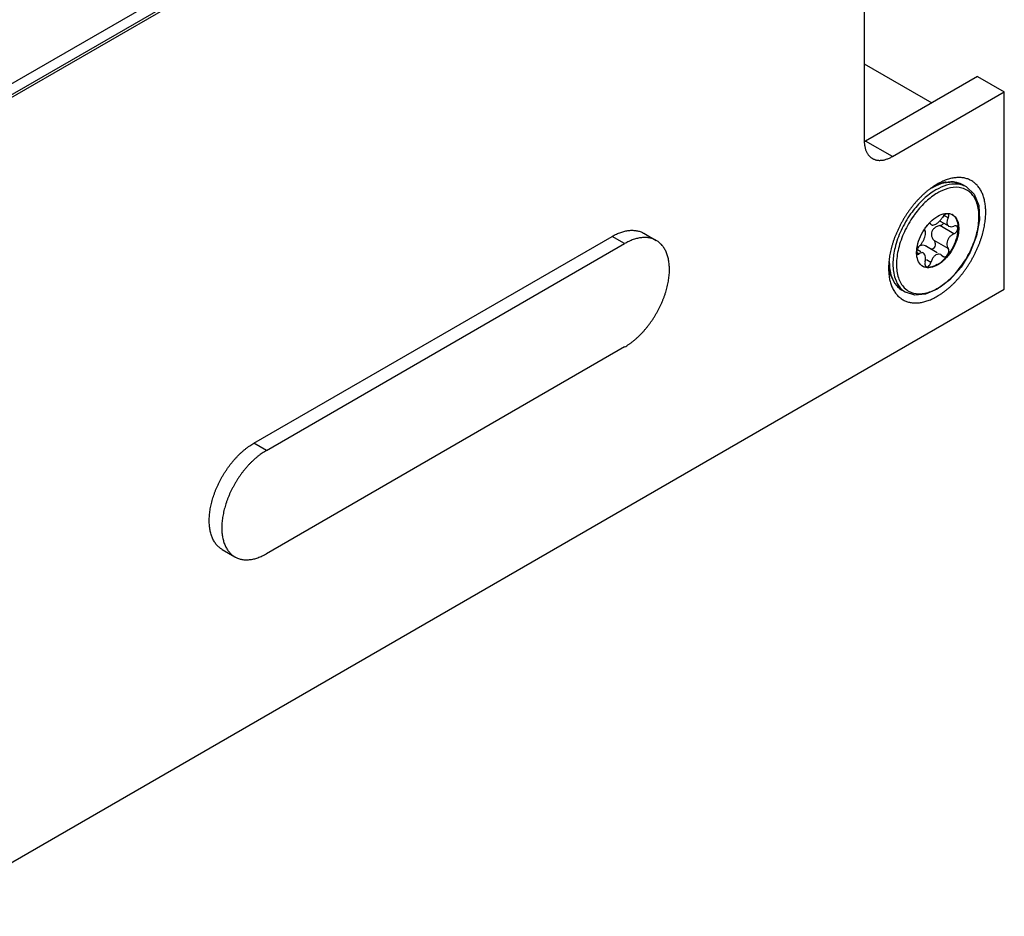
# Model space of a CAD drawing. Header units: inches. Extents: x 0 to 34, y 0 to 22.
# Tile 19 of 46: x 7.9 to 9.5, y 12.4 to 13.9. Entities that reach past the tile are written whole.
import ezdxf

# ---------------------------------------------------------------- set-up
doc = ezdxf.new("R2010")
doc.units = ezdxf.units.IN
doc.header["$LTSCALE"] = 1.87
doc.header["$MEASUREMENT"] = 0
doc.layers.get('0').update_dxf_attribs({"linetype": 'CONTINUOUS'})

msp = doc.modelspace()

# ---------------------------------------------------------------- linework, layer by layer
at = {"color": 7, "linetype": 'CONTINUOUS'}
for p, q in [((6.496, 12.9308), (9.2269, 14.5075)), ((6.4996, 12.9287), (9.2304, 14.5055)), ((9.2304, 14.5055), (9.2304, 13.66)), ((6.5158, 12.9594), (9.1222, 14.4643)), ((9.2304, 13.7809), (9.3372, 13.7193)), ((9.4093, 13.7609), (9.2325, 13.6588)), ((9.4093, 13.7609), (9.4517, 13.7364)), ((9.275, 13.6343), (9.4517, 13.7364)), ((9.4517, 13.4245), (9.4517, 13.7364)), ((9.342, 13.5876), (9.3544, 13.5928)), ((9.3544, 13.5928), (9.3715, 13.5943)), ((9.3715, 13.5943), (9.3861, 13.5897)), ((9.3457, 13.5907), (9.3457, 13.5906)), ((9.3918, 13.5864), (9.3861, 13.5897)), ((9.3505, 13.5321), (9.3607, 13.5262)), ((9.3358, 13.5277), (9.3352, 13.5283)), ((9.3356, 13.5273), (9.337, 13.5264)), ((9.3358, 13.5277), (9.337, 13.5264)), ((8.2666, 13.1815), (8.8323, 13.5082)), ((8.8823, 13.5131), (8.9021, 13.5017)), ((8.2864, 13.1701), (8.8521, 13.4967)), ((9.3138, 13.4877), (9.3197, 13.4843)), ((9.3287, 13.4925), (9.3459, 13.4826)), ((9.3229, 13.4824), (9.3238, 13.4819)), ((9.3519, 13.4791), (9.355, 13.4765)), ((9.2787, 13.4336), (9.2714, 13.4491)), ((9.3655, 13.4394), (9.3457, 13.4245)), ((7.7363, 12.434), (9.4517, 13.4245)), ((9.29, 13.4233), (9.2787, 13.4336)), ((9.2957, 13.42), (9.29, 13.4233)), ((9.3457, 13.4245), (9.3274, 13.4168)), ((8.8521, 13.3334), (8.2864, 13.0068)), ((8.2166, 13.0133), (8.2364, 13.0019))]:
    msp.add_line(p, q, dxfattribs=at)
at = {"color": 9, "linetype": 'CONTINUOUS'}
for p, q in [((9.275, 13.6343), (9.2325, 13.6588)), ((9.3631, 13.5373), (9.3559, 13.5415)), ((9.3358, 13.5277), (9.3351, 13.5281)), ((9.3722, 13.5122), (9.3498, 13.5251)), ((8.8521, 13.4967), (8.8323, 13.5082)), ((9.3631, 13.4888), (9.3408, 13.5017)), ((9.3175, 13.4806), (9.3138, 13.4828)), ((9.3358, 13.4669), (9.3288, 13.4709)), ((8.2864, 13.1701), (8.2666, 13.1815))]:
    msp.add_line(p, q, dxfattribs=at)
at = {"color": 7, "linetype": 'CONTINUOUS'}
for points in [[(9.3918, 13.5864), (9.404, 13.5747), (9.4113, 13.5567), (9.4126, 13.5341), (9.408, 13.509), (9.398, 13.4834), (9.3834, 13.4596), (9.3655, 13.4394)], [(9.3274, 13.4168), (9.3103, 13.4154), (9.2957, 13.42)]]:
    msp.add_lwpolyline(points, dxfattribs=at)
for points, knots in [([(9.2304, 13.66), (9.2304, 13.6591), (9.2305, 13.6573), (9.2306, 13.6547), (9.231, 13.6521), (9.2314, 13.6496), (9.232, 13.6472), (9.2327, 13.645), (9.2335, 13.6428), (9.2345, 13.6408), (9.2356, 13.6389), (9.2368, 13.6372), (9.2381, 13.6356), (9.2395, 13.6341), (9.241, 13.6328), (9.2423, 13.6319), (9.2432, 13.6314), (9.2435, 13.6312)], [0, 0, 0, 0, 0.0829, 0.163526, 0.241738, 0.317618, 0.391212, 0.46248, 0.531613, 0.598731, 0.663918, 0.727479, 0.789628, 0.850571, 0.910716, 0.970349, 1, 1, 1, 1]), ([(9.2435, 13.6312), (9.2437, 13.631), (9.2446, 13.6306), (9.2461, 13.6299), (9.248, 13.6292), (9.25, 13.6287), (9.252, 13.6284), (9.2541, 13.6282), (9.2563, 13.6283), (9.2585, 13.6284), (9.2608, 13.6288), (9.2631, 13.6293), (9.2654, 13.63), (9.2678, 13.6308), (9.2702, 13.6318), (9.2726, 13.633), (9.2742, 13.6339), (9.275, 13.6343)], [0, 0, 0, 0, 0.029753, 0.089377, 0.149515, 0.21045, 0.272592, 0.336147, 0.401327, 0.468438, 0.537565, 0.608826, 0.682413, 0.758286, 0.83649, 0.917109, 1, 1, 1, 1]), ([(9.3704, 13.6002), (9.3692, 13.6), (9.3669, 13.5995), (9.3634, 13.5985), (9.3599, 13.5974), (9.3564, 13.596), (9.3528, 13.5944), (9.3492, 13.5926), (9.3469, 13.5913), (9.3457, 13.5907)], [0, 0, 0, 0, 0.131595, 0.266724, 0.405625, 0.548357, 0.694985, 0.845673, 1, 1, 1, 1]), ([(9.377, 13.601), (9.3759, 13.6009), (9.3737, 13.6007), (9.3715, 13.6004), (9.3704, 13.6002)], [0, 0, 0, 0, 0.494091, 1, 1, 1, 1]), ([(9.3925, 13.5993), (9.3915, 13.5996), (9.3896, 13.6001), (9.3866, 13.6007), (9.3835, 13.601), (9.3803, 13.6011), (9.3781, 13.6011), (9.377, 13.601)], [0, 0, 0, 0, 0.19259, 0.388282, 0.587723, 0.791527, 1, 1, 1, 1]), ([(9.4075, 13.5902), (9.4068, 13.5909), (9.4054, 13.5922), (9.403, 13.5941), (9.4006, 13.5957), (9.398, 13.5971), (9.3962, 13.5979), (9.3953, 13.5983)], [0, 0, 0, 0, 0.2021, 0.402318, 0.601466, 0.800392, 1, 1, 1, 1]), ([(9.3279, 13.578), (9.3267, 13.577), (9.3244, 13.5749), (9.3222, 13.5728), (9.3211, 13.5717)], [0, 0, 0, 0, 0.495896, 1, 1, 1, 1]), ([(9.3385, 13.5861), (9.3385, 13.5861), (9.3373, 13.5853), (9.3361, 13.5844), (9.3349, 13.5836)], [0, 0, 0, 0, 0.013224, 1, 1, 1, 1]), ([(9.3457, 13.5906), (9.3445, 13.5899), (9.342, 13.5885), (9.3397, 13.5869), (9.3385, 13.5861)], [0, 0, 0, 0, 0.498673, 1, 1, 1, 1]), ([(9.3634, 13.4261), (9.3646, 13.4271), (9.3669, 13.4292), (9.3703, 13.4324), (9.3737, 13.4357), (9.377, 13.4393), (9.3803, 13.4429), (9.3834, 13.4467), (9.3865, 13.4507), (9.3896, 13.4547), (9.3925, 13.4588), (9.3953, 13.4631), (9.398, 13.4674), (9.4005, 13.4718), (9.403, 13.4762), (9.4053, 13.4807), (9.4075, 13.4853), (9.4096, 13.4899), (9.4115, 13.4945), (9.4133, 13.4992), (9.4149, 13.5038), (9.4164, 13.5085), (9.4177, 13.5131), (9.4189, 13.5177), (9.4199, 13.5222), (9.4207, 13.5268), (9.4214, 13.5312), (9.4219, 13.5356), (9.4222, 13.5399), (9.4224, 13.5442), (9.4224, 13.5483), (9.4222, 13.5524), (9.4219, 13.5563), (9.4214, 13.5602), (9.4207, 13.5638), (9.4199, 13.5674), (9.4189, 13.5708), (9.4178, 13.5741), (9.4165, 13.5772), (9.415, 13.5801), (9.4134, 13.5829), (9.4116, 13.5855), (9.4096, 13.588), (9.4083, 13.5895), (9.4075, 13.5902)], [0, 0, 0, 0, 0.024818, 0.050046, 0.075712, 0.101845, 0.128404, 0.155271, 0.182348, 0.209577, 0.236898, 0.2643, 0.291755, 0.319211, 0.346677, 0.374117, 0.401482, 0.428767, 0.455916, 0.482869, 0.509566, 0.535924, 0.561886, 0.587457, 0.612629, 0.637402, 0.661759, 0.685669, 0.709134, 0.732115, 0.754567, 0.776494, 0.797865, 0.818664, 0.838913, 0.858613, 0.877783, 0.89646, 0.914676, 0.932483, 0.949895, 0.966923, 0.983608, 1, 1, 1, 1]), ([(9.3211, 13.5717), (9.3199, 13.5706), (9.3177, 13.5684), (9.3143, 13.5649), (9.3111, 13.5612), (9.3079, 13.5574), (9.3048, 13.5535), (9.3018, 13.5494), (9.2989, 13.5453), (9.2961, 13.5411), (9.2934, 13.5367), (9.2908, 13.5324), (9.2884, 13.5279), (9.286, 13.5234), (9.2838, 13.5188), (9.2818, 13.5142), (9.2798, 13.5096), (9.278, 13.5049), (9.2764, 13.5003), (9.2749, 13.4956), (9.2736, 13.491), (9.2728, 13.4879), (9.2725, 13.4864)], [0, 0, 0, 0, 0.047759, 0.096387, 0.145807, 0.1958, 0.246184, 0.29685, 0.347688, 0.398678, 0.449765, 0.500855, 0.551963, 0.603022, 0.653943, 0.704713, 0.755232, 0.805385, 0.855062, 0.904109, 0.952418, 1, 1, 1, 1]), ([(9.3437, 13.5276), (9.345, 13.5284), (9.3476, 13.5303), (9.3504, 13.5331), (9.3519, 13.5351), (9.3524, 13.5358)], [0, 0, 0, 0, 0.375127, 0.785083, 1, 1, 1, 1]), ([(9.3615, 13.544), (9.3608, 13.544), (9.3588, 13.5433), (9.3572, 13.5421), (9.3563, 13.5412)], [0, 0, 0, 0, 0.392308, 1, 1, 1, 1]), ([(9.3613, 13.5327), (9.3609, 13.5314), (9.3607, 13.5291), (9.3614, 13.5268), (9.362, 13.526)], [0, 0, 0, 0, 0.550179, 1, 1, 1, 1]), ([(9.363, 13.5436), (9.3627, 13.5438), (9.3622, 13.544), (9.3617, 13.544), (9.3615, 13.544)], [0, 0, 0, 0, 0.704963, 1, 1, 1, 1]), ([(9.3631, 13.5373), (9.3637, 13.5383), (9.3644, 13.5401), (9.3643, 13.5423), (9.3638, 13.543)], [0, 0, 0, 0, 0.574702, 1, 1, 1, 1]), ([(9.3753, 13.5374), (9.3775, 13.5344), (9.379, 13.5299), (9.3796, 13.5253), (9.3796, 13.5244)], [0, 0, 0, 0, 0.801564, 1, 1, 1, 1]), ([(8.8357, 13.51), (8.8368, 13.5106), (8.8391, 13.5117), (8.8425, 13.5132), (8.8459, 13.5145), (8.8492, 13.5156), (8.8525, 13.5164), (8.8557, 13.5171), (8.8589, 13.5176), (8.8621, 13.5178), (8.8651, 13.5178), (8.8681, 13.5176), (8.871, 13.5172), (8.8739, 13.5166), (8.8766, 13.5158), (8.8792, 13.5147), (8.8811, 13.5138), (8.8821, 13.5132), (8.8823, 13.5131)], [0, 0, 0, 0, 0.07806, 0.154082, 0.227998, 0.299967, 0.369992, 0.438048, 0.504226, 0.568741, 0.631652, 0.693048, 0.753204, 0.812343, 0.870622, 0.928257, 0.98562, 1, 1, 1, 1]), ([(9.3175, 13.4928), (9.3188, 13.4938), (9.3209, 13.4963), (9.3234, 13.5004), (9.3254, 13.5047), (9.3268, 13.5089), (9.3274, 13.5128), (9.3271, 13.5153), (9.3266, 13.5163)], [0, 0, 0, 0, 0.181807, 0.367649, 0.552013, 0.724291, 0.874708, 1, 1, 1, 1]), ([(9.3352, 13.5282), (9.3349, 13.5284), (9.3344, 13.5285), (9.3339, 13.5285), (9.3337, 13.5285)], [0, 0, 0, 0, 0.6272, 1, 1, 1, 1]), ([(9.3399, 13.5199), (9.3388, 13.5187), (9.337, 13.516), (9.3364, 13.5128), (9.3365, 13.5112)], [0, 0, 0, 0, 0.506081, 1, 1, 1, 1]), ([(9.337, 13.5265), (9.3372, 13.5263), (9.3383, 13.5258), (9.3395, 13.526), (9.3404, 13.5262)], [0, 0, 0, 0, 0.225512, 1, 1, 1, 1]), ([(9.3498, 13.5251), (9.3479, 13.5247), (9.3442, 13.5235), (9.3411, 13.5212), (9.3399, 13.5199)], [0, 0, 0, 0, 0.527652, 1, 1, 1, 1]), ([(9.3498, 13.5251), (9.3513, 13.5254), (9.3536, 13.5264), (9.3555, 13.528), (9.3561, 13.5288)], [0, 0, 0, 0, 0.600411, 1, 1, 1, 1]), ([(9.3796, 13.5244), (9.38, 13.5209), (9.3795, 13.5122), (9.3757, 13.4985), (9.3684, 13.4843), (9.3616, 13.4757), (9.3577, 13.4719), (9.3576, 13.4718)], [0, 0, 0, 0, 0.181255, 0.442989, 0.721143, 0.993703, 1, 1, 1, 1]), ([(9.3585, 13.4738), (9.3618, 13.4772), (9.368, 13.4852), (9.375, 13.4989), (9.3791, 13.5135), (9.3793, 13.5231), (9.3786, 13.5275)], [0, 0, 0, 0, 0.238881, 0.514699, 0.77423, 1, 1, 1, 1]), ([(9.3638, 13.5244), (9.364, 13.5243), (9.3652, 13.5236), (9.3681, 13.5232), (9.3708, 13.5238), (9.3722, 13.5244)], [0, 0, 0, 0, 0.069064, 0.469333, 1, 1, 1, 1]), ([(9.3765, 13.5244), (9.3761, 13.5246), (9.3747, 13.5251), (9.3732, 13.5248), (9.3722, 13.5244)], [0, 0, 0, 0, 0.292421, 1, 1, 1, 1]), ([(9.3722, 13.5122), (9.3734, 13.5127), (9.3755, 13.5142), (9.3776, 13.5173), (9.3786, 13.5206), (9.378, 13.5232), (9.3769, 13.5242), (9.3765, 13.5244)], [0, 0, 0, 0, 0.24419, 0.499932, 0.728898, 0.914163, 1, 1, 1, 1]), ([(8.8521, 13.3334), (8.8533, 13.3341), (8.8556, 13.3355), (8.859, 13.3377), (8.8624, 13.3402), (8.8657, 13.3428), (8.8691, 13.3456), (8.8724, 13.3485), (8.8756, 13.3516), (8.8788, 13.3549), (8.8819, 13.3582), (8.885, 13.3618), (8.888, 13.3654), (8.8909, 13.3691), (8.8937, 13.373), (8.8964, 13.377), (8.899, 13.381), (8.9015, 13.3852), (8.9039, 13.3894), (8.9062, 13.3936), (8.9083, 13.3979), (8.9103, 13.4023), (8.9122, 13.4067), (8.9139, 13.4111), (8.9155, 13.4155), (8.917, 13.4199), (8.9182, 13.4243), (8.9194, 13.4286), (8.9204, 13.433), (8.9212, 13.4373), (8.9218, 13.4415), (8.9223, 13.4457), (8.9227, 13.4499), (8.9228, 13.4539), (8.9228, 13.4578), (8.9227, 13.4617), (8.9223, 13.4654), (8.9218, 13.469), (8.9212, 13.4725), (8.9204, 13.4759), (8.9194, 13.4791), (8.9183, 13.4822), (8.917, 13.4851), (8.9155, 13.4879), (8.9139, 13.4904), (8.9122, 13.4928), (8.9103, 13.4951), (8.9083, 13.4971), (8.9062, 13.499), (8.9041, 13.5005), (8.9027, 13.5013), (8.9021, 13.5017)], [0, 0, 0, 0, 0.020002, 0.040482, 0.061402, 0.082738, 0.104499, 0.126638, 0.149113, 0.171931, 0.195047, 0.218404, 0.242002, 0.265804, 0.289746, 0.31381, 0.337976, 0.362178, 0.386377, 0.410569, 0.434692, 0.458691, 0.482571, 0.506279, 0.529753, 0.552996, 0.575969, 0.598617, 0.620924, 0.64288, 0.664433, 0.685557, 0.706261, 0.726506, 0.746263, 0.765554, 0.784356, 0.802647, 0.820455, 0.837784, 0.854623, 0.871002, 0.886957, 0.902495, 0.917653, 0.932492, 0.947043, 0.961351, 0.975497, 0.989532, 1, 1, 1, 1]), ([(8.9021, 13.5017), (8.9019, 13.5018), (8.9009, 13.5024), (8.899, 13.5033), (8.8964, 13.5043), (8.8937, 13.5052), (8.8908, 13.5058), (8.8879, 13.5062), (8.8849, 13.5064), (8.8819, 13.5064), (8.8787, 13.5061), (8.8755, 13.5057), (8.8723, 13.505), (8.869, 13.5041), (8.8657, 13.5031), (8.8623, 13.5018), (8.8589, 13.5003), (8.8566, 13.4992), (8.8555, 13.4986)], [0, 0, 0, 0, 0.014361, 0.07171, 0.129417, 0.187672, 0.246762, 0.306956, 0.368392, 0.431242, 0.495755, 0.561994, 0.630017, 0.700019, 0.772009, 0.845944, 0.921945, 1, 1, 1, 1]), ([(9.3356, 13.4883), (9.3366, 13.4882), (9.3388, 13.4885), (9.3416, 13.4907), (9.3432, 13.4942), (9.3431, 13.4975), (9.3423, 13.4994), (9.342, 13.5)], [0, 0, 0, 0, 0.178737, 0.396538, 0.626888, 0.872534, 1, 1, 1, 1]), ([(9.3365, 13.5112), (9.3365, 13.5095), (9.3374, 13.506), (9.3395, 13.503), (9.3408, 13.5017)], [0, 0, 0, 0, 0.476254, 1, 1, 1, 1]), ([(9.3722, 13.5122), (9.3706, 13.5115), (9.3677, 13.5097), (9.3642, 13.5059), (9.3619, 13.5017), (9.3607, 13.4972), (9.361, 13.4927), (9.3622, 13.4899), (9.3631, 13.4888)], [0, 0, 0, 0, 0.185655, 0.361171, 0.530277, 0.691858, 0.845937, 1, 1, 1, 1]), ([(9.2725, 13.4864), (9.2721, 13.4849), (9.2715, 13.4819), (9.2706, 13.4774), (9.27, 13.4729), (9.2695, 13.4693), (9.2693, 13.4671), (9.2693, 13.4664)], [0, 0, 0, 0, 0.229792, 0.455941, 0.678292, 0.896568, 1, 1, 1, 1]), ([(9.3138, 13.4868), (9.3138, 13.4868), (9.3134, 13.4856), (9.313, 13.4836), (9.3132, 13.4814), (9.3138, 13.4806), (9.3138, 13.4806)], [0, 0, 0, 0, 0.013511, 0.574692, 0.992228, 1, 1, 1, 1]), ([(9.3175, 13.4928), (9.3167, 13.4921), (9.3152, 13.4902), (9.3141, 13.488), (9.3138, 13.4868)], [0, 0, 0, 0, 0.472269, 1, 1, 1, 1]), ([(9.3286, 13.4925), (9.3282, 13.4928), (9.3263, 13.4937), (9.323, 13.4945), (9.3201, 13.4937), (9.3189, 13.4931)], [0, 0, 0, 0, 0.158212, 0.603287, 1, 1, 1, 1]), ([(9.362, 13.4789), (9.3628, 13.4799), (9.364, 13.4821), (9.3645, 13.4857), (9.3638, 13.488), (9.3631, 13.4888)], [0, 0, 0, 0, 0.362864, 0.707605, 1, 1, 1, 1]), ([(9.3145, 13.48), (9.3148, 13.4798), (9.3158, 13.4794), (9.3169, 13.4801), (9.3175, 13.4806)], [0, 0, 0, 0, 0.277654, 1, 1, 1, 1]), ([(9.3238, 13.4819), (9.3237, 13.482), (9.3227, 13.4825), (9.3203, 13.4825), (9.3185, 13.4814), (9.3175, 13.4806)], [0, 0, 0, 0, 0.073239, 0.4595, 1, 1, 1, 1]), ([(9.3437, 13.4788), (9.3424, 13.478), (9.3401, 13.476), (9.3384, 13.4734), (9.3377, 13.472)], [0, 0, 0, 0, 0.478134, 1, 1, 1, 1]), ([(9.3458, 13.4635), (9.35, 13.466), (9.3543, 13.4694), (9.3581, 13.4733), (9.3585, 13.4738)], [0, 0, 0, 0, 0.88613, 1, 1, 1, 1]), ([(9.3519, 13.4791), (9.3515, 13.4793), (9.3501, 13.48), (9.3485, 13.4801), (9.3473, 13.48)], [0, 0, 0, 0, 0.254567, 1, 1, 1, 1]), ([(9.355, 13.4765), (9.3554, 13.4763), (9.3569, 13.4758), (9.3584, 13.4761), (9.3593, 13.4766)], [0, 0, 0, 0, 0.317144, 1, 1, 1, 1]), ([(9.2689, 13.4578), (9.2689, 13.4571), (9.269, 13.4551), (9.2691, 13.4517), (9.2694, 13.4478), (9.2699, 13.444), (9.2706, 13.4403), (9.2714, 13.4367), (9.2721, 13.4344), (9.2725, 13.4333)], [0, 0, 0, 0, 0.081276, 0.244771, 0.404115, 0.559192, 0.710173, 0.857062, 1, 1, 1, 1]), ([(9.2693, 13.4664), (9.2692, 13.4656), (9.2691, 13.4635), (9.269, 13.4613), (9.269, 13.4599)], [0, 0, 0, 0, 0.345572, 1, 1, 1, 1]), ([(9.3352, 13.4589), (9.3318, 13.4584), (9.3275, 13.4586), (9.3237, 13.4604), (9.323, 13.4608)], [0, 0, 0, 0, 0.811062, 1, 1, 1, 1]), ([(9.3266, 13.4677), (9.3264, 13.4665), (9.3262, 13.4643), (9.3268, 13.462), (9.3274, 13.4612)], [0, 0, 0, 0, 0.55319, 1, 1, 1, 1]), ([(9.3283, 13.4604), (9.3287, 13.4602), (9.3299, 13.4598), (9.3324, 13.4608), (9.3337, 13.4623), (9.3343, 13.4633)], [0, 0, 0, 0, 0.161136, 0.525629, 1, 1, 1, 1]), ([(9.2725, 13.4333), (9.2728, 13.4322), (9.2736, 13.43), (9.2749, 13.4269), (9.2764, 13.424), (9.278, 13.4212), (9.2798, 13.4186), (9.2817, 13.4162), (9.2838, 13.4139), (9.2852, 13.4126), (9.286, 13.4119)], [0, 0, 0, 0, 0.13497, 0.266617, 0.395301, 0.521131, 0.64419, 0.764772, 0.883232, 1, 1, 1, 1]), ([(9.3529, 13.418), (9.3541, 13.4188), (9.3565, 13.4205), (9.36, 13.4233), (9.3623, 13.4252), (9.3634, 13.4261)], [0, 0, 0, 0, 0.327623, 0.66101, 1, 1, 1, 1]), ([(9.2881, 13.4103), (9.2882, 13.4102), (9.289, 13.4096), (9.2908, 13.4084), (9.2933, 13.407), (9.296, 13.4058), (9.2989, 13.4048), (9.3018, 13.404), (9.3048, 13.4035), (9.3079, 13.4031), (9.31, 13.403), (9.311, 13.403)], [0, 0, 0, 0, 0.011596, 0.132035, 0.25234, 0.373058, 0.494635, 0.617598, 0.742541, 0.869877, 1, 1, 1, 1]), ([(9.311, 13.403), (9.3121, 13.403), (9.3143, 13.4031), (9.3176, 13.4034), (9.321, 13.4039), (9.3244, 13.4046), (9.3279, 13.4056), (9.3302, 13.4064), (9.3314, 13.4068)], [0, 0, 0, 0, 0.156734, 0.317012, 0.481124, 0.649461, 0.822318, 1, 1, 1, 1]), ([(9.3314, 13.4068), (9.3326, 13.4072), (9.335, 13.4081), (9.3385, 13.4097), (9.3421, 13.4115), (9.3445, 13.4128), (9.3457, 13.4135)], [0, 0, 0, 0, 0.240018, 0.486587, 0.739984, 1, 1, 1, 1]), ([(9.3457, 13.4135), (9.3469, 13.4142), (9.3493, 13.4156), (9.3517, 13.4172), (9.3529, 13.418)], [0, 0, 0, 0, 0.495241, 1, 1, 1, 1]), ([(8.2166, 13.0133), (8.216, 13.0136), (8.2146, 13.0145), (8.2125, 13.016), (8.2104, 13.0179), (8.2084, 13.0199), (8.2065, 13.0221), (8.2048, 13.0245), (8.2032, 13.0271), (8.2018, 13.0299), (8.2005, 13.0328), (8.1993, 13.0358), (8.1984, 13.0391), (8.1975, 13.0424), (8.1969, 13.0459), (8.1964, 13.0495), (8.1961, 13.0533), (8.1959, 13.0571), (8.1959, 13.0611), (8.1961, 13.0651), (8.1964, 13.0692), (8.1969, 13.0734), (8.1976, 13.0777), (8.1984, 13.082), (8.1994, 13.0863), (8.2005, 13.0907), (8.2018, 13.0951), (8.2032, 13.0995), (8.2048, 13.1039), (8.2065, 13.1083), (8.2084, 13.1127), (8.2104, 13.117), (8.2126, 13.1213), (8.2148, 13.1256), (8.2172, 13.1298), (8.2197, 13.1339), (8.2223, 13.138), (8.225, 13.142), (8.2278, 13.1458), (8.2307, 13.1496), (8.2337, 13.1532), (8.2368, 13.1567), (8.2399, 13.1601), (8.2431, 13.1634), (8.2464, 13.1665), (8.2497, 13.1694), (8.253, 13.1722), (8.2564, 13.1748), (8.2598, 13.1772), (8.2632, 13.1795), (8.2655, 13.1809), (8.2666, 13.1815)], [0, 0, 0, 0, 0.010479, 0.024503, 0.038639, 0.052962, 0.067516, 0.082338, 0.097504, 0.113051, 0.128998, 0.14537, 0.16222, 0.179549, 0.197347, 0.215643, 0.234449, 0.253739, 0.273492, 0.293736, 0.314445, 0.335575, 0.357115, 0.379071, 0.401394, 0.424031, 0.446993, 0.470249, 0.493736, 0.517417, 0.541299, 0.565326, 0.589431, 0.613606, 0.637831, 0.662039, 0.686175, 0.710249, 0.734212, 0.757998, 0.781581, 0.804961, 0.828078, 0.850875, 0.873361, 0.895508, 0.917263, 0.938593, 0.959519, 0.980001, 1, 1, 1, 1]), ([(8.2864, 13.1701), (8.2853, 13.1694), (8.283, 13.168), (8.2796, 13.1658), (8.2762, 13.1634), (8.2728, 13.1607), (8.2695, 13.158), (8.2662, 13.155), (8.2629, 13.1519), (8.2597, 13.1487), (8.2566, 13.1453), (8.2535, 13.1418), (8.2505, 13.1381), (8.2476, 13.1344), (8.2448, 13.1305), (8.2421, 13.1266), (8.2395, 13.1225), (8.237, 13.1184), (8.2346, 13.1142), (8.2324, 13.1099), (8.2302, 13.1056), (8.2282, 13.1013), (8.2263, 13.0969), (8.2246, 13.0925), (8.223, 13.0881), (8.2216, 13.0837), (8.2203, 13.0793), (8.2192, 13.0749), (8.2182, 13.0705), (8.2174, 13.0662), (8.2167, 13.062), (8.2162, 13.0578), (8.2159, 13.0537), (8.2157, 13.0496), (8.2157, 13.0457), (8.2159, 13.0419), (8.2162, 13.0381), (8.2167, 13.0345), (8.2173, 13.031), (8.2182, 13.0276), (8.2191, 13.0244), (8.2203, 13.0213), (8.2216, 13.0184), (8.223, 13.0157), (8.2246, 13.0131), (8.2263, 13.0107), (8.2282, 13.0085), (8.2302, 13.0064), (8.2323, 13.0046), (8.2344, 13.0031), (8.2358, 13.0022), (8.2364, 13.0019)], [0, 0, 0, 0, 0.020002, 0.040482, 0.061402, 0.082738, 0.104499, 0.126638, 0.149113, 0.171931, 0.195047, 0.218404, 0.242002, 0.265804, 0.289746, 0.31381, 0.337976, 0.362178, 0.386377, 0.410569, 0.434692, 0.458691, 0.482571, 0.506279, 0.529753, 0.552996, 0.575969, 0.598617, 0.620924, 0.64288, 0.664433, 0.685557, 0.706261, 0.726506, 0.746263, 0.765554, 0.784356, 0.802647, 0.820455, 0.837784, 0.854623, 0.871002, 0.886957, 0.902495, 0.917653, 0.932492, 0.947043, 0.961351, 0.975497, 0.989532, 1, 1, 1, 1]), ([(8.2364, 13.0019), (8.2366, 13.0017), (8.2376, 13.0012), (8.2395, 13.0002), (8.2421, 12.9992), (8.2449, 12.9984), (8.2477, 12.9977), (8.2506, 12.9973), (8.2536, 12.9972), (8.2567, 12.9972), (8.2598, 12.9974), (8.263, 12.9979), (8.2662, 12.9985), (8.2695, 12.9994), (8.2729, 13.0005), (8.2762, 13.0018), (8.2796, 13.0032), (8.283, 13.0049), (8.2853, 13.0062), (8.2864, 13.0068)], [0, 0, 0, 0, 0.013297, 0.066399, 0.119831, 0.173772, 0.228484, 0.28422, 0.341106, 0.399301, 0.459035, 0.520368, 0.583353, 0.648169, 0.714827, 0.783286, 0.853657, 0.925931, 1, 1, 1, 1])]:
    msp.add_open_spline(points, degree=3, knots=knots, dxfattribs=at)
for points in [[(9.2314, 13.6582), (9.2318, 13.6584), (9.2322, 13.6586), (9.2325, 13.6588)], [(9.3559, 13.5931), (9.3525, 13.5923), (9.3492, 13.5913), (9.3459, 13.59)], [(9.3568, 13.5933), (9.3565, 13.5932), (9.3562, 13.5932), (9.3559, 13.5931)], [(9.3595, 13.5938), (9.3586, 13.5936), (9.3577, 13.5935), (9.3568, 13.5933)], [(9.3953, 13.5983), (9.3944, 13.5986), (9.3934, 13.599), (9.3925, 13.5993)], [(9.3314, 13.5809), (9.3302, 13.5799), (9.329, 13.579), (9.3279, 13.578)], [(9.3349, 13.5836), (9.3337, 13.5827), (9.3326, 13.5818), (9.3314, 13.5809)], [(9.333, 13.5288), (9.3337, 13.5296), (9.3344, 13.5303), (9.3352, 13.5311)], [(9.3352, 13.5311), (9.3386, 13.5345), (9.3424, 13.5376), (9.3465, 13.54)], [(9.3465, 13.54), (9.35, 13.542), (9.3539, 13.5436), (9.3579, 13.5442)], [(9.3524, 13.5358), (9.353, 13.5366), (9.3535, 13.5373), (9.354, 13.5382)], [(9.3563, 13.5412), (9.3554, 13.5403), (9.3546, 13.5393), (9.354, 13.5382)], [(9.3579, 13.5442), (9.3591, 13.5444), (9.3603, 13.5445), (9.3616, 13.5445)], [(9.3631, 13.5373), (9.3623, 13.5359), (9.3617, 13.5343), (9.3613, 13.5327)], [(9.3616, 13.5445), (9.3619, 13.5445), (9.3623, 13.5445), (9.3627, 13.5445)], [(9.3627, 13.5445), (9.3645, 13.5443), (9.3663, 13.544), (9.3679, 13.5433)], [(9.3638, 13.543), (9.3636, 13.5432), (9.3634, 13.5435), (9.363, 13.5436)], [(9.3679, 13.5433), (9.3686, 13.543), (9.3694, 13.5427), (9.37, 13.5423)], [(9.37, 13.5423), (9.3698, 13.5424), (9.3696, 13.5426), (9.3694, 13.5427)], [(9.37, 13.5423), (9.3721, 13.5411), (9.3739, 13.5394), (9.3753, 13.5374)], [(9.3746, 13.5378), (9.3734, 13.5396), (9.3718, 13.5411), (9.37, 13.5423)], [(9.3781, 13.5298), (9.3774, 13.5327), (9.3764, 13.5354), (9.3746, 13.5378)], [(9.3177, 13.5041), (9.3197, 13.5092), (9.3222, 13.5141), (9.3252, 13.5186)], [(9.3252, 13.5186), (9.3257, 13.5195), (9.3263, 13.5204), (9.3269, 13.5213)], [(9.3264, 13.5187), (9.3263, 13.5178), (9.3263, 13.517), (9.3266, 13.5163)], [(9.3269, 13.5213), (9.3281, 13.523), (9.3294, 13.5246), (9.3307, 13.5262)], [(9.3294, 13.5252), (9.3286, 13.5242), (9.3279, 13.5231), (9.3274, 13.5219)], [(9.3307, 13.5262), (9.3312, 13.5268), (9.3317, 13.5274), (9.3323, 13.528)], [(9.3323, 13.528), (9.3325, 13.5283), (9.3327, 13.5286), (9.333, 13.5288)], [(9.3404, 13.5262), (9.3416, 13.5265), (9.3427, 13.527), (9.3437, 13.5276)], [(9.362, 13.526), (9.3625, 13.5253), (9.3631, 13.5248), (9.3638, 13.5244)], [(9.3786, 13.5275), (9.3785, 13.5283), (9.3783, 13.5291), (9.3781, 13.5298)], [(8.8323, 13.5082), (8.8334, 13.5088), (8.8346, 13.5094), (8.8357, 13.51)], [(9.3138, 13.4893), (9.3145, 13.4944), (9.3159, 13.4994), (9.3177, 13.5041)], [(9.342, 13.5), (9.3416, 13.5006), (9.3412, 13.5012), (9.3408, 13.5017)], [(8.8555, 13.4986), (8.8544, 13.498), (8.8532, 13.4974), (8.8521, 13.4967)], [(9.3133, 13.4806), (9.3132, 13.4827), (9.3133, 13.4848), (9.3135, 13.4868)], [(9.3135, 13.4868), (9.3136, 13.4877), (9.3137, 13.4885), (9.3138, 13.4893)], [(9.3138, 13.476), (9.3135, 13.4775), (9.3134, 13.4791), (9.3133, 13.4806)], [(9.3138, 13.4806), (9.314, 13.4804), (9.3142, 13.4801), (9.3145, 13.48)], [(9.3177, 13.4657), (9.3156, 13.4687), (9.3144, 13.4723), (9.3138, 13.476)], [(9.3254, 13.4804), (9.325, 13.481), (9.3244, 13.4815), (9.3238, 13.4819)], [(9.3267, 13.4773), (9.3265, 13.4784), (9.326, 13.4795), (9.3254, 13.4804)], [(9.3266, 13.4677), (9.327, 13.4694), (9.3273, 13.4713), (9.3272, 13.4731)], [(9.3272, 13.4731), (9.3272, 13.4745), (9.3271, 13.4759), (9.3267, 13.4773)], [(9.3377, 13.472), (9.3369, 13.4704), (9.3362, 13.4686), (9.3358, 13.4669)], [(9.3473, 13.48), (9.346, 13.4799), (9.3448, 13.4794), (9.3437, 13.4788)], [(9.3576, 13.4718), (9.3543, 13.4685), (9.3506, 13.4655), (9.3465, 13.4631)], [(9.3593, 13.4766), (9.3604, 13.4771), (9.3613, 13.4779), (9.362, 13.4789)], [(9.269, 13.4599), (9.269, 13.4592), (9.2689, 13.4585), (9.2689, 13.4578)], [(9.2697, 13.4579), (9.2702, 13.4541), (9.271, 13.4504), (9.2722, 13.4468)], [(9.323, 13.4608), (9.321, 13.4621), (9.3191, 13.4638), (9.3177, 13.4657)], [(9.3229, 13.4609), (9.3227, 13.461), (9.3225, 13.4611), (9.3223, 13.4612)], [(9.3245, 13.4602), (9.3239, 13.4604), (9.3234, 13.4606), (9.3229, 13.4609)], [(9.3345, 13.4593), (9.3311, 13.4588), (9.3276, 13.4589), (9.3245, 13.4602)], [(9.3274, 13.4612), (9.3277, 13.4609), (9.328, 13.4606), (9.3283, 13.4604)], [(9.3343, 13.4633), (9.3345, 13.4636), (9.3346, 13.4639), (9.3348, 13.4642)], [(9.3458, 13.4635), (9.3423, 13.4615), (9.3385, 13.4599), (9.3345, 13.4593)], [(9.3348, 13.4642), (9.3352, 13.4651), (9.3356, 13.4659), (9.3358, 13.4669)], [(9.3465, 13.4631), (9.343, 13.4611), (9.3392, 13.4595), (9.3352, 13.4589)], [(9.286, 13.4119), (9.2867, 13.4113), (9.2874, 13.4108), (9.2881, 13.4103)]]:
    msp.add_open_spline(points, degree=3, dxfattribs=at)
at = {"color": 9, "linetype": 'CONTINUOUS'}
for points, knots in [([(9.3757, 13.5935), (9.3702, 13.5946), (9.3599, 13.5941), (9.3504, 13.5909), (9.3463, 13.5891)], [0, 0, 0, 0, 0.555211, 1, 1, 1, 1]), ([(9.3403, 13.5795), (9.334, 13.5755), (9.3215, 13.5654), (9.311, 13.5533), (9.306, 13.5465)], [0, 0, 0, 0, 0.467928, 1, 1, 1, 1]), ([(9.3815, 13.5902), (9.376, 13.5913), (9.3642, 13.5907), (9.3535, 13.5866), (9.3482, 13.584)], [0, 0, 0, 0, 0.488102, 1, 1, 1, 1]), ([(9.3848, 13.5845), (9.3789, 13.5861), (9.3666, 13.5858), (9.3554, 13.5815), (9.3503, 13.5788)], [0, 0, 0, 0, 0.511111, 1, 1, 1, 1]), ([(9.3437, 13.5751), (9.3375, 13.5712), (9.3253, 13.5614), (9.315, 13.5496), (9.3101, 13.5429)], [0, 0, 0, 0, 0.471329, 1, 1, 1, 1]), ([(9.3465, 13.4263), (9.3538, 13.4306), (9.3679, 13.4416), (9.3857, 13.4626), (9.3999, 13.4871), (9.4092, 13.513), (9.4127, 13.5379), (9.4101, 13.5598), (9.4035, 13.5719), (9.3992, 13.5762)], [0, 0, 0, 0, 0.14446, 0.303866, 0.468604, 0.628011, 0.772535, 0.89621, 1, 1, 1, 1]), ([(9.306, 13.5465), (9.3052, 13.5455), (9.2986, 13.5364), (9.2881, 13.5182), (9.2789, 13.4925), (9.2762, 13.4754), (9.2759, 13.4679)], [0, 0, 0, 0, 0.042634, 0.395587, 0.737117, 1, 1, 1, 1]), ([(9.3082, 13.5403), (9.3027, 13.5325), (9.2932, 13.516), (9.2839, 13.4901), (9.2804, 13.4652), (9.283, 13.4433), (9.2895, 13.4312), (9.2938, 13.4269)], [0, 0, 0, 0, 0.236647, 0.465636, 0.673245, 0.850905, 1, 1, 1, 1]), ([(9.2701, 13.4673), (9.2701, 13.4597), (9.2717, 13.4465), (9.2778, 13.4345), (9.2815, 13.4303)], [0, 0, 0, 0, 0.575191, 1, 1, 1, 1]), ([(9.2758, 13.4639), (9.2758, 13.4564), (9.2774, 13.4432), (9.2836, 13.4312), (9.2872, 13.427)], [0, 0, 0, 0, 0.575207, 1, 1, 1, 1]), ([(9.2815, 13.4303), (9.282, 13.4297), (9.2845, 13.4271), (9.2875, 13.4248), (9.29, 13.4233)], [0, 0, 0, 0, 0.207552, 1, 1, 1, 1])]:
    msp.add_open_spline(points, degree=3, knots=knots, dxfattribs=at)
for points in [[(9.378, 13.593), (9.3772, 13.5932), (9.3765, 13.5933), (9.3757, 13.5935)], [(9.386, 13.5896), (9.3835, 13.5911), (9.3808, 13.5922), (9.378, 13.593)], [(9.338, 13.5849), (9.3376, 13.5847), (9.3372, 13.5844), (9.3368, 13.5842)], [(9.3463, 13.5891), (9.3434, 13.5879), (9.3407, 13.5864), (9.338, 13.5849)], [(9.3437, 13.5816), (9.3426, 13.5809), (9.3415, 13.5802), (9.3403, 13.5795)], [(9.3482, 13.584), (9.3467, 13.5833), (9.3452, 13.5824), (9.3437, 13.5816)], [(9.3465, 13.5768), (9.3456, 13.5762), (9.3446, 13.5757), (9.3437, 13.5751)], [(9.3503, 13.5788), (9.349, 13.5782), (9.3478, 13.5775), (9.3465, 13.5768)], [(9.3837, 13.5897), (9.3829, 13.5899), (9.3822, 13.59), (9.3815, 13.5902)], [(9.3918, 13.5863), (9.3892, 13.5878), (9.3865, 13.5889), (9.3837, 13.5897)], [(9.3938, 13.5806), (9.391, 13.5823), (9.388, 13.5837), (9.3848, 13.5845)], [(9.3992, 13.5762), (9.3976, 13.5778), (9.3957, 13.5793), (9.3938, 13.5806)], [(9.3101, 13.5429), (9.3095, 13.5421), (9.3089, 13.5412), (9.3082, 13.5403)], [(9.2701, 13.4687), (9.2701, 13.4682), (9.2701, 13.4677), (9.2701, 13.4673)], [(9.2759, 13.4679), (9.2759, 13.4666), (9.2758, 13.4653), (9.2758, 13.4639)], [(9.2872, 13.427), (9.2877, 13.4264), (9.2883, 13.4259), (9.2888, 13.4253)], [(9.2888, 13.4253), (9.2909, 13.4233), (9.2932, 13.4215), (9.2957, 13.42)], [(9.2938, 13.4269), (9.2961, 13.4246), (9.2988, 13.4227), (9.3017, 13.4211)], [(9.3017, 13.4211), (9.3038, 13.4201), (9.306, 13.4192), (9.3082, 13.4186)], [(9.3264, 13.4184), (9.3331, 13.4197), (9.3394, 13.4224), (9.3453, 13.4256)], [(9.3453, 13.4256), (9.3457, 13.4259), (9.3461, 13.4261), (9.3465, 13.4263)], [(9.3082, 13.4186), (9.3141, 13.417), (9.3204, 13.4172), (9.3264, 13.4184)]]:
    msp.add_open_spline(points, degree=3, dxfattribs=at)

doc.saveas('drawing.dxf')
